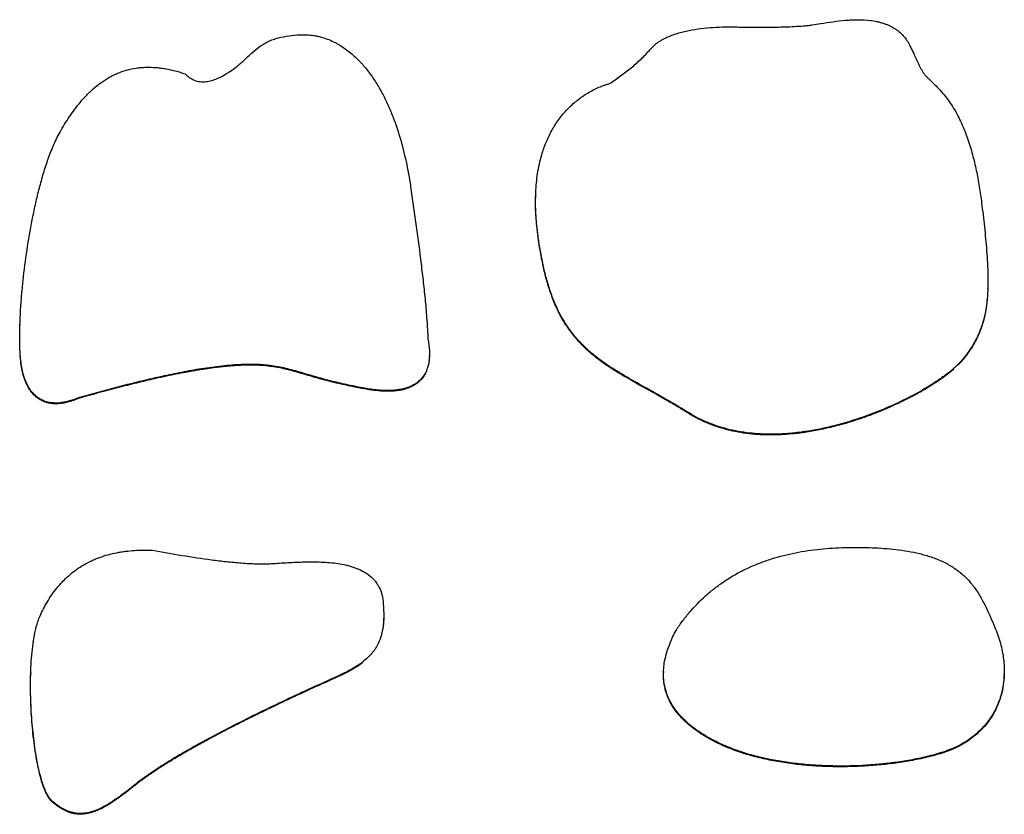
# Model space of a CAD drawing. Header units: millimetres. Extents: x 447 to 1072, y -1319 to -444.
# Tile 2 of 2: x 447 to 1063, y -941 to -444. Entities that reach past the tile are written whole.
import ezdxf

# ---------------------------------------------------------------- set-up
doc = ezdxf.new("R2010")
doc.units = ezdxf.units.MM

msp = doc.modelspace()

# ---------------------------------------------------------------- linework, layer by layer
at = {"color": 7, "linetype": 'Continuous', "lineweight": 25}
for p, q in [((769.78, -553.6), (769.76, -554.05)), ((770.86, -576.46), (770.87, -576.01)), ((1052.6, -612.56), (1052.61, -611.98)), ((1052.18, -619.36), (1052.19, -618.91)), ((447.17, -634.66), (447.15, -635.23)), ((793.74, -642.04), (793.75, -641.6)), ((703.28, -654.91), (703.3, -654.34)), ((1036.94, -657.03), (1036.95, -656.58)), ((448.9, -665.04), (448.92, -664.6)), ((582.98, -660.5), (583, -660.05)), ((662.61, -675.13), (662.63, -674.69)), ((839.44, -675.38), (839.46, -674.93)), ((483.67, -681.14), (483.68, -680.69)), ((991.8, -686.37), (991.82, -685.93)), ((865.72, -690.64), (865.73, -690.2)), ((919.27, -703.92), (919.28, -703.47)), ((674.69, -819.28), (674.7, -818.7)), ((453.92, -852.8), (453.9, -853.37)), ((643.68, -856.41), (643.7, -855.96)), ((849.74, -852.07), (849.72, -852.63)), ((849.77, -854.05), (849.75, -852.57)), ((1062.84, -854.13), (1062.86, -853.56)), ((872.46, -890.51), (872.48, -890.07)), ((1035.4, -898.33), (1035.42, -897.88)), ((518.75, -923.58), (518.76, -923.14)), ((467.53, -933.73), (467.54, -933.29))]:
    msp.add_line(p, q, dxfattribs=at)
for points, knots in [([(841.33, -462.69), (842.88, -460.86), (844.69, -459.3), (847.19, -457.61), (847.71, -457.28), (848.76, -456.65), (849.3, -456.35), (850.94, -455.48), (852.05, -454.95), (855.46, -453.5), (857.81, -452.71), (861.42, -451.71), (862.64, -451.41), (865.09, -450.86), (866.33, -450.61), (870.04, -449.95), (872.54, -449.6), (877.56, -449.06), (880.08, -448.87), (885.14, -448.6), (887.66, -448.53), (891.46, -448.51), (892.72, -448.52), (894.62, -448.55), (895.26, -448.57), (896.52, -448.61), (897.15, -448.63), (897.79, -448.67)], [0, 0, 0, 0, 0.125, 0.125, 0.15625, 0.15625, 0.1875, 0.1875, 0.25, 0.25, 0.375, 0.375, 0.4375, 0.4375, 0.5, 0.5, 0.625, 0.625, 0.75, 0.75, 0.875, 0.875, 0.9375, 0.9375, 0.96875, 0.96875, 1, 1, 1, 1]), ([(897.79, -448.67), (899.66, -448.7), (901.54, -448.73), (905.29, -448.76), (907.17, -448.77), (912.79, -448.76), (916.55, -448.73), (924.05, -448.58), (927.8, -448.46), (933.41, -448.16), (935.28, -448.04), (938.07, -447.82), (939.01, -447.73), (940.87, -447.54), (941.8, -447.43), (942.73, -447.29)], [0, 0, 0, 0, 0.125, 0.125, 0.25, 0.25, 0.5, 0.5, 0.75, 0.75, 0.875, 0.875, 0.9375, 0.9375, 1, 1, 1, 1]), ([(948.09, -446.46), (950.66, -446.04), (953.24, -445.63), (958.41, -444.91), (961, -444.6), (964.92, -444.26), (966.22, -444.17), (968.83, -444.05), (970.13, -444.02), (974.02, -444.02), (976.61, -444.15), (980.46, -444.64), (981.75, -444.85), (983.67, -445.26), (984.3, -445.41), (985.58, -445.74), (986.21, -445.92), (989.33, -446.9), (991.7, -447.93), (994.46, -449.6), (995, -449.95), (996.03, -450.69), (996.54, -451.07), (997.99, -452.26), (998.89, -453.12), (1000.55, -454.96), (1001.32, -455.94), (1002.68, -457.99), (1003.28, -459.05), (1003.8, -460.14)], [0, 0, 0, 0, 0.125, 0.125, 0.25, 0.25, 0.3125, 0.3125, 0.375, 0.375, 0.5, 0.5, 0.5625, 0.5625, 0.59375, 0.59375, 0.625, 0.625, 0.75, 0.75, 0.78125, 0.78125, 0.8125, 0.8125, 0.875, 0.875, 0.9375, 0.9375, 1, 1, 1, 1]), ([(576.89, -477.48), (578.75, -476.31), (580.53, -475.06), (583.09, -473.08), (583.93, -472.39), (585.56, -471), (586.37, -470.29), (588.74, -468.12), (590.28, -466.62), (593.42, -463.71), (595.04, -462.3), (597.65, -460.4), (598.55, -459.8), (600.44, -458.68), (601.42, -458.16), (602.94, -457.45), (603.46, -457.23), (604.51, -456.8), (605.04, -456.6), (606.62, -456.04), (607.7, -455.72), (610.95, -454.86), (613.17, -454.44), (617.66, -453.81), (619.94, -453.61), (622.23, -453.47)], [0, 0, 0, 0, 0.125, 0.125, 0.1875, 0.1875, 0.25, 0.25, 0.375, 0.375, 0.5, 0.5, 0.5625, 0.5625, 0.625, 0.625, 0.65625, 0.65625, 0.6875, 0.6875, 0.75, 0.75, 0.875, 0.875, 1, 1, 1, 1]), ([(622.23, -453.47), (625.17, -453.3), (628.07, -453.44), (631.65, -454.01), (632.37, -454.14), (633.79, -454.44), (634.5, -454.61), (636.62, -455.18), (638, -455.62), (640.69, -456.63), (642, -457.2), (643.93, -458.14), (644.57, -458.46), (645.82, -459.14), (646.44, -459.5), (649.5, -461.33), (651.78, -462.96), (656.05, -466.49), (658.05, -468.38), (660.42, -470.89), (660.88, -471.4), (661.8, -472.42), (662.24, -472.94), (663.57, -474.51), (664.41, -475.57), (666.87, -478.79), (668.39, -481), (671.24, -485.52), (672.57, -487.82), (675.07, -492.51), (676.24, -494.9), (678.43, -499.75), (679.45, -502.19), (682.3, -509.55), (683.94, -514.52), (686.79, -524.54), (688.02, -529.59), (690.13, -539.77), (691.02, -544.9), (691.77, -550.05)], [0, 0, 0, 0, 0.0625, 0.0625, 0.078125, 0.078125, 0.09375, 0.09375, 0.125, 0.125, 0.15625, 0.15625, 0.171875, 0.171875, 0.1875, 0.1875, 0.25, 0.25, 0.3125, 0.3125, 0.328125, 0.328125, 0.34375, 0.34375, 0.375, 0.375, 0.4375, 0.4375, 0.5, 0.5, 0.5625, 0.5625, 0.625, 0.625, 0.75, 0.75, 0.875, 0.875, 1, 1, 1, 1]), ([(1003.8, -460.14), (1004.21, -460.99), (1004.62, -461.84), (1005.02, -462.69), (1005.42, -463.54), (1005.83, -464.39), (1006.23, -465.24), (1006.75, -466.36), (1007.27, -467.47), (1007.8, -468.59)], [0, 0, 0, 0, 0.00308514, 0.00308514, 0.00308514, 0.00617027, 0.00617027, 0.00617027, 0.01021133, 0.01021133, 0.01021133, 0.01021133]), ([(815.93, -484.03), (817.11, -483.27), (818.28, -482.49), (820.59, -480.9), (821.74, -480.09), (825.13, -477.61), (827.33, -475.91), (831.62, -472.37), (833.7, -470.55), (837.67, -466.74), (839.57, -464.77), (841.33, -462.69)], [0, 0, 0, 0, 0.125, 0.125, 0.25, 0.25, 0.5, 0.5, 0.75, 0.75, 1, 1, 1, 1]), ([(472.25, -514.36), (474.12, -511.07), (476.09, -507.84), (480.33, -501.55), (482.59, -498.49), (486.28, -494.08), (487.56, -492.64), (489.59, -490.54), (490.28, -489.85), (491.69, -488.49), (492.41, -487.83), (494.61, -485.88), (496.14, -484.65), (499.33, -482.33), (500.99, -481.24), (503.61, -479.75), (504.51, -479.27), (506.32, -478.37), (507.24, -477.95), (510.02, -476.78), (511.93, -476.12), (515.84, -475.03), (517.84, -474.61), (520.41, -474.24), (520.92, -474.17), (521.96, -474.05), (522.47, -474), (524.02, -473.87), (525.06, -473.82), (528.15, -473.74), (530.22, -473.81), (533.31, -474.07), (534.34, -474.18), (536.4, -474.46), (537.43, -474.62), (540.49, -475.16), (542.51, -475.61), (545.5, -476.4), (546.49, -476.68), (547.97, -477.12), (548.46, -477.27), (549.44, -477.58), (549.93, -477.74), (550.42, -477.9)], [0, 0, 0, 0, 0.125, 0.125, 0.25, 0.25, 0.3125, 0.3125, 0.34375, 0.34375, 0.375, 0.375, 0.4375, 0.4375, 0.5, 0.5, 0.53125, 0.53125, 0.5625, 0.5625, 0.625, 0.625, 0.6875, 0.6875, 0.703125, 0.703125, 0.71875, 0.71875, 0.75, 0.75, 0.8125, 0.8125, 0.84375, 0.84375, 0.875, 0.875, 0.9375, 0.9375, 0.96875, 0.96875, 0.984375, 0.984375, 1, 1, 1, 1]), ([(1007.8, -468.59), (1008.35, -469.78), (1008.91, -470.97), (1009.76, -472.76), (1010.05, -473.35), (1010.64, -474.53), (1010.94, -475.12), (1011.59, -476.27), (1011.93, -476.83), (1012.7, -477.92), (1013.12, -478.43), (1014.02, -479.44), (1014.5, -479.93), (1015.46, -480.9), (1015.95, -481.38), (1016.44, -481.86)], [0, 0, 0, 0, 0.25, 0.25, 0.375, 0.375, 0.5, 0.5, 0.625, 0.625, 0.75, 0.75, 0.875, 0.875, 1, 1, 1, 1]), ([(550.42, -477.9), (550.63, -478.11), (550.84, -478.31), (551.27, -478.71), (551.49, -478.9), (552.16, -479.47), (552.62, -479.83), (554.05, -480.85), (555.09, -481.43), (557.38, -482.35), (558.56, -482.66), (560.4, -482.88), (561.03, -482.92), (562.27, -482.92), (562.89, -482.88), (564.12, -482.75), (564.73, -482.65), (565.94, -482.41), (566.54, -482.26), (568.29, -481.76), (569.43, -481.34), (571.65, -480.4), (572.73, -479.87), (574.85, -478.73), (575.88, -478.12), (576.89, -477.48)], [0, 0, 0, 0, 0.03125, 0.03125, 0.0625, 0.0625, 0.125, 0.125, 0.25, 0.25, 0.375, 0.375, 0.4375, 0.4375, 0.5, 0.5, 0.5625, 0.5625, 0.625, 0.625, 0.75, 0.75, 0.875, 0.875, 1, 1, 1, 1]), ([(789.61, -500.11), (791.37, -498.27), (793.24, -496.54), (796.24, -494.11), (797.26, -493.33), (799.37, -491.83), (800.45, -491.11), (802.67, -489.74), (803.8, -489.09), (806.11, -487.86), (807.28, -487.28), (809.67, -486.21), (810.89, -485.71), (812.75, -485.02), (813.38, -484.81), (814.64, -484.4), (815.28, -484.21), (815.93, -484.03)], [0, 0, 0, 0, 0.25, 0.25, 0.375, 0.375, 0.5, 0.5, 0.625, 0.625, 0.75, 0.75, 0.875, 0.875, 0.9375, 0.9375, 1, 1, 1, 1]), ([(1016.44, -481.86), (1016.6, -482.02), (1016.77, -482.18), (1016.94, -482.34), (1017.08, -482.48), (1017.22, -482.61), (1017.35, -482.74), (1017.49, -482.87), (1017.63, -483.01), (1017.77, -483.14)], [0, 0, 0, 0, 0.000736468, 0.000736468, 0.000736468, 0.001341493, 0.001341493, 0.001341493, 0.001946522, 0.001946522, 0.001946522, 0.001946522]), ([(1017.77, -483.14), (1018.43, -483.76), (1019.09, -484.39), (1020.38, -485.66), (1021.02, -486.3), (1022.88, -488.24), (1024.06, -489.57), (1027.43, -493.67), (1029.43, -496.54), (1032.13, -501.03), (1032.99, -502.55), (1034.6, -505.65), (1035.37, -507.23), (1037.53, -511.99), (1038.8, -515.22), (1041.08, -521.74), (1042.09, -525.04), (1043.44, -530.03), (1043.86, -531.7), (1044.66, -535.05), (1045.04, -536.73), (1046.1, -541.77), (1046.72, -545.15), (1047.81, -551.92), (1048.29, -555.31), (1048.7, -558.72)], [0, 0, 0, 0, 0.03125, 0.03125, 0.0625, 0.0625, 0.125, 0.125, 0.25, 0.25, 0.3125, 0.3125, 0.375, 0.375, 0.5, 0.5, 0.625, 0.625, 0.6875, 0.6875, 0.75, 0.75, 0.875, 0.875, 1, 1, 1, 1]), ([(773.57, -528.55), (774.33, -525.95), (775.22, -523.39), (777.3, -518.35), (778.47, -515.88), (780.47, -512.28), (781.17, -511.09), (782.65, -508.77), (783.43, -507.63), (785.87, -504.28), (787.66, -502.14), (789.61, -500.11)], [0, 0, 0, 0, 0.25, 0.25, 0.5, 0.5, 0.625, 0.625, 0.75, 0.75, 1, 1, 1, 1]), ([(448.92, -664.6), (448.72, -663.8), (448.55, -663.01), (448.25, -661.42), (448.12, -660.62), (447.78, -658.24), (447.61, -656.65), (447.35, -653.46), (447.26, -651.87), (447.12, -648.69), (447.08, -647.1), (447.01, -642.32), (447.04, -639.13), (447.22, -632.76), (447.36, -629.57), (447.73, -623.19), (447.96, -620), (448.5, -613.63), (448.81, -610.45), (449.82, -600.92), (450.64, -594.58), (452.53, -581.94), (453.61, -575.63), (455.45, -566.19), (456.1, -563.06), (457.49, -556.8), (458.23, -553.69), (459.81, -547.49), (460.65, -544.4), (462.46, -538.26), (463.43, -535.2), (465.54, -529.14), (466.67, -526.13), (468.58, -521.67), (469.25, -520.19), (470.68, -517.25), (471.43, -515.8), (472.25, -514.36)], [0, 0, 0, 0, 0.015625, 0.015625, 0.03125, 0.03125, 0.0625, 0.0625, 0.09375, 0.09375, 0.125, 0.125, 0.1875, 0.1875, 0.25, 0.25, 0.3125, 0.3125, 0.375, 0.375, 0.5, 0.5, 0.625, 0.625, 0.6875, 0.6875, 0.75, 0.75, 0.8125, 0.8125, 0.875, 0.875, 0.9375, 0.9375, 0.96875, 0.96875, 1, 1, 1, 1]), ([(770.87, -576.01), (770.39, -572.04), (770.04, -568.06), (769.68, -560.09), (769.66, -556.1), (769.92, -550.13), (770.06, -548.14), (770.44, -544.17), (770.68, -542.2), (771.59, -536.3), (772.43, -532.4), (773.57, -528.55)], [0, 0, 0, 0, 0.25, 0.25, 0.5, 0.5, 0.625, 0.625, 0.75, 0.75, 1, 1, 1, 1]), ([(691.77, -550.05), (692.9, -557.84), (694, -565.64), (696.12, -581.23), (697.14, -589.04), (698.57, -600.75), (699.02, -604.66), (699.89, -612.47), (700.31, -616.38), (701.06, -624.21), (701.4, -628.12), (701.83, -633.99), (702.09, -637.91), (702.27, -641.84), (702.32, -643.8)], [0, 0, 0, 0, 0.25, 0.25, 0.5, 0.5, 0.625, 0.625, 0.75, 0.75, 0.875, 0.875, 0.9375, 1, 1, 1, 1]), ([(770.86, -576.46), (770.52, -573.16), (769.87, -566.73), (769.56, -559.24), (769.79, -555.07), (769.84, -554.05)], [0, 0, 0, 0, 0.4419301, 0.8630026, 1, 1, 1, 1]), ([(1048.7, -558.72), (1049.31, -563.72), (1049.9, -568.73), (1050.98, -578.75), (1051.47, -583.76), (1052.06, -591.29), (1052.23, -593.8), (1052.5, -598.83), (1052.6, -601.34), (1052.7, -606.36), (1052.7, -608.87), (1052.56, -613.89), (1052.43, -616.4), (1052.19, -618.91)], [0, 0, 0, 0, 0.25, 0.25, 0.5, 0.5, 0.625, 0.625, 0.75, 0.75, 0.875, 0.875, 1, 1, 1, 1]), ([(793.74, -642.04), (793.57, -641.83), (793.23, -641.41), (792.72, -640.77), (792.23, -640.12), (791.74, -639.47), (791.26, -638.82), (790.78, -638.15), (790.31, -637.48), (789.84, -636.8), (789.38, -636.12), (788.93, -635.43), (787.83, -633.73), (786.17, -630.94), (784.1, -627.04), (782.22, -623.01), (780.54, -618.95), (779.02, -614.8), (777.24, -609.35), (775.31, -602.29), (773.78, -595.2), (772.72, -589.39), (772.11, -585.6), (771.61, -582.25), (771.22, -579.38), (770.98, -577.44), (770.86, -576.46)], [0, 0, 0, 0, 0.011202, 0.022432, 0.033692, 0.044982, 0.056304, 0.067658, 0.079047, 0.090471, 0.101931, 0.113428, 0.124965, 0.186596, 0.24976, 0.311325, 0.374924, 0.436294, 0.499916, 0.620317, 0.750021, 0.811477, 0.874952, 0.915518, 0.957199, 1, 1, 1, 1]), ([(793.75, -641.6), (789.93, -636.89), (786.77, -631.84), (783.48, -625.22), (782.85, -623.88), (781.66, -621.18), (781.1, -619.82), (779.5, -615.72), (778.55, -612.95), (776.83, -607.37), (776.07, -604.54), (774.69, -598.89), (774.08, -596.05), (772.43, -587.5), (771.57, -581.77), (770.87, -576.01)], [0, 0, 0, 0, 0.25, 0.25, 0.3125, 0.3125, 0.375, 0.375, 0.5, 0.5, 0.625, 0.625, 0.75, 0.75, 1, 1, 1, 1]), ([(1052.18, -619.36), (1052.15, -619.68), (1052.08, -620.33), (1051.98, -621.29), (1051.87, -622.24), (1051.74, -623.18), (1051.61, -624.1), (1051.47, -625.02), (1051.32, -625.93), (1051.16, -626.83), (1051, -627.71), (1050.82, -628.59), (1050.33, -630.86), (1049.4, -634.45), (1047.71, -639.3), (1045.61, -643.99), (1043.66, -647.51), (1042.14, -649.94), (1041.2, -651.37), (1040.21, -652.79), (1039.17, -654.21), (1038.08, -655.62), (1037.32, -656.56), (1036.94, -657.03)], [0, 0, 0, 0, 0.023965, 0.047687, 0.071168, 0.094409, 0.117414, 0.140184, 0.162722, 0.185031, 0.207112, 0.228968, 0.250602, 0.377714, 0.501028, 0.625451, 0.750686, 0.79085, 0.831541, 0.87278, 0.91459, 0.95699, 1, 1, 1, 1]), ([(1052.19, -618.91), (1051.88, -622.3), (1051.38, -625.67), (1050.28, -630.67), (1049.85, -632.33), (1048.85, -635.6), (1048.29, -637.22), (1047.34, -639.62), (1047, -640.42), (1046.3, -641.99), (1045.93, -642.77), (1044.77, -645.08), (1043.94, -646.59), (1041.24, -651.02), (1039.2, -653.85), (1036.95, -656.58)], [0, 0, 0, 0, 0.25, 0.25, 0.375, 0.375, 0.5, 0.5, 0.5625, 0.5625, 0.625, 0.625, 0.75, 0.75, 1, 1, 1, 1]), ([(448.9, -665.04), (448.57, -663.42), (447.84, -659.92), (447.37, -654.62), (447.08, -649.15), (447, -643.79), (447.03, -639.11), (447.13, -636.24), (447.16, -635.16)], [0, 0, 0, 0, 0.164464, 0.355967, 0.530935, 0.712967, 0.892071, 1, 1, 1, 1]), ([(702.32, -643.8), (702.8, -646.28), (703.14, -648.76), (703.33, -652.5), (703.34, -653.75), (703.24, -655.63), (703.19, -656.25), (703.06, -657.51), (702.97, -658.13), (702.64, -659.99), (702.33, -661.21), (701.7, -663), (701.46, -663.59), (700.92, -664.76), (700.63, -665.33), (699.65, -666.98), (698.89, -668.03), (697.77, -669.23), (697.53, -669.47), (697.05, -669.94), (696.81, -670.16), (696.06, -670.81), (695.53, -671.22), (694.43, -671.98), (693.86, -672.34), (692.68, -673), (692.06, -673.31), (690.17, -674.15), (688.87, -674.59), (686.87, -675.13), (686.19, -675.28), (684.83, -675.55), (684.13, -675.66), (682.05, -675.95), (680.66, -676.06), (677.89, -676.18), (676.5, -676.18), (673.71, -676.08), (672.32, -675.99), (669.54, -675.73), (668.15, -675.56), (665.38, -675.17), (664, -674.94), (662.63, -674.69)], [0, 0, 0, 0, 0.125, 0.125, 0.1875, 0.1875, 0.21875, 0.21875, 0.25, 0.25, 0.3125, 0.3125, 0.34375, 0.34375, 0.375, 0.375, 0.4375, 0.4375, 0.453125, 0.453125, 0.46875, 0.46875, 0.5, 0.5, 0.53125, 0.53125, 0.5625, 0.5625, 0.625, 0.625, 0.65625, 0.65625, 0.6875, 0.6875, 0.75, 0.75, 0.8125, 0.8125, 0.875, 0.875, 0.9375, 0.9375, 1, 1, 1, 1]), ([(839.44, -675.38), (838.18, -674.67), (836.08, -673.5), (832.87, -671.7), (829.95, -670.04), (825.79, -667.64), (821.7, -665.2), (817.65, -662.65), (814.64, -660.67), (811.74, -658.65), (808.86, -656.53), (806.09, -654.35), (803.84, -652.44), (802.09, -650.88), (800.79, -649.67), (799.53, -648.44), (798.3, -647.2), (797.11, -645.94), (795.95, -644.66), (794.82, -643.36), (794.1, -642.48), (793.74, -642.04)], [0, 0, 0, 0, 0.075341, 0.1251004, 0.1913451, 0.250192, 0.3753024, 0.4396157, 0.500327, 0.5641371, 0.6252904, 0.6887275, 0.7503811, 0.7820908, 0.8136286, 0.8450077, 0.8762415, 0.9073438, 0.9383282, 0.969209, 1, 1, 1, 1]), ([(839.46, -674.93), (835.26, -672.59), (831.05, -670.24), (822.76, -665.41), (818.66, -662.91), (812.74, -658.91), (810.81, -657.53), (807.04, -654.66), (805.2, -653.17), (801.67, -650.07), (799.98, -648.46), (796.75, -645.13), (795.21, -643.39), (793.75, -641.6)], [0, 0, 0, 0, 0.25, 0.25, 0.5, 0.5, 0.625, 0.625, 0.75, 0.75, 0.875, 0.875, 1, 1, 1, 1]), ([(703.25, -654.85), (703.25, -655.1), (703.26, -656.56), (702.97, -658.89), (702.46, -660.91), (702.24, -661.77)], [0, 0, 0, 0, 0.109265, 0.624086, 1, 1, 1, 1]), ([(1036.95, -656.58), (1036.25, -657.44), (1035.51, -658.26), (1033.96, -659.84), (1033.17, -660.6), (1030.71, -662.83), (1029, -664.24), (1025.46, -666.96), (1023.64, -668.26), (1019.91, -670.8), (1018.01, -672.03), (1012.22, -675.6), (1008.25, -677.84), (1000.15, -682.07), (996.02, -684.06), (991.82, -685.93)], [0, 0, 0, 0, 0.0625, 0.0625, 0.125, 0.125, 0.25, 0.25, 0.375, 0.375, 0.5, 0.5, 0.75, 0.75, 1, 1, 1, 1]), ([(1036.94, -657.03), (1036.83, -657.16), (1036.6, -657.43), (1036.26, -657.84), (1035.9, -658.24), (1035.52, -658.65), (1035.14, -659.06), (1034.74, -659.48), (1034.47, -659.75), (1034.33, -659.89)], [0, 0, 0, 0, 0.13517, 0.272857, 0.41309, 0.555896, 0.7013, 0.849327, 1, 1, 1, 1]), ([(483.67, -681.14), (483.43, -681.23), (482.96, -681.43), (482.27, -681.71), (481.57, -681.98), (480.89, -682.23), (480.21, -682.47), (479.54, -682.69), (478.88, -682.91), (477.48, -683.33), (475.36, -683.86), (472.43, -684.34), (469.51, -684.51), (466.55, -684.31), (463.68, -683.7), (460.97, -682.65), (458.48, -681.19), (456.31, -679.4), (454.44, -677.32), (453.18, -675.51), (452.34, -674.07), (451.82, -673.1), (451.33, -672.08), (450.86, -671.01), (450.41, -669.91), (450, -668.75), (449.6, -667.56), (449.23, -666.32), (449.01, -665.47), (448.9, -665.04)], [0, 0, 0, 0, 0.016512, 0.032749, 0.048716, 0.064416, 0.079853, 0.09503, 0.109953, 0.124625, 0.18911, 0.249372, 0.313623, 0.37449, 0.437375, 0.499213, 0.560884, 0.624494, 0.685101, 0.7495, 0.774263, 0.799723, 0.825913, 0.852865, 0.880608, 0.90917, 0.938575, 0.968844, 1, 1, 1, 1]), ([(483.68, -680.69), (481.9, -681.45), (480.09, -682.12), (477.31, -682.93), (476.37, -683.17), (474.93, -683.47), (474.45, -683.56), (473.48, -683.71), (473, -683.78), (470.54, -684.05), (468.57, -684.07), (466.11, -683.73), (465.62, -683.65), (464.66, -683.44), (464.19, -683.32), (462.79, -682.91), (461.89, -682.56), (460.58, -681.93), (460.15, -681.7), (459.32, -681.21), (458.92, -680.95), (457.75, -680.13), (457.03, -679.53), (456.01, -678.55), (455.68, -678.21), (455.06, -677.52), (454.76, -677.17), (453.91, -676.09), (453.39, -675.34), (452.44, -673.79), (452.01, -673), (451.22, -671.37), (450.86, -670.54), (449.88, -668.03), (449.35, -666.33), (448.92, -664.6)], [0, 0, 0, 0, 0.125, 0.125, 0.1875, 0.1875, 0.21875, 0.21875, 0.25, 0.25, 0.375, 0.375, 0.40625, 0.40625, 0.4375, 0.4375, 0.5, 0.5, 0.53125, 0.53125, 0.5625, 0.5625, 0.625, 0.625, 0.65625, 0.65625, 0.6875, 0.6875, 0.75, 0.75, 0.8125, 0.8125, 0.875, 0.875, 1, 1, 1, 1]), ([(582.98, -660.5), (582.61, -660.52), (581.86, -660.56), (580.72, -660.63), (579.56, -660.72), (578.39, -660.81), (577.2, -660.92), (575.99, -661.03), (574.76, -661.15), (573.51, -661.28), (572.24, -661.43), (570.95, -661.58), (569.65, -661.74), (568.32, -661.91), (566.98, -662.09), (565.62, -662.28), (564.24, -662.48), (562.84, -662.69), (561.43, -662.9), (559.99, -663.13), (558.54, -663.37), (557.06, -663.62), (555.57, -663.87), (554.06, -664.14), (552.53, -664.42), (550.98, -664.7), (549.42, -665), (547.83, -665.3), (546.23, -665.62), (544.61, -665.94), (542.97, -666.27), (541.31, -666.62), (539.63, -666.97), (537.93, -667.33), (536.22, -667.7), (534.48, -668.08), (531.48, -668.75), (527.15, -669.75), (521.46, -671.1), (515.59, -672.55), (509.54, -674.09), (503.32, -675.72), (496.92, -677.44), (490.35, -679.25), (485.91, -680.5), (483.67, -681.14)], [0, 0, 0, 0, 0.010957, 0.022103, 0.033441, 0.044969, 0.05669, 0.068603, 0.080709, 0.09301, 0.105504, 0.118194, 0.131079, 0.144159, 0.157437, 0.170911, 0.184582, 0.198451, 0.212517, 0.226783, 0.241247, 0.25591, 0.270772, 0.285834, 0.301096, 0.316558, 0.332221, 0.348085, 0.36415, 0.380416, 0.396884, 0.413553, 0.430425, 0.447499, 0.464775, 0.482254, 0.499936, 0.555695, 0.613374, 0.672978, 0.73451, 0.797975, 0.863377, 0.930717, 1, 1, 1, 1]), ([(583, -660.05), (580.87, -660.17), (578.74, -660.33), (574.51, -660.72), (572.39, -660.96), (566.07, -661.74), (561.87, -662.37), (553.5, -663.77), (549.33, -664.55), (541.02, -666.22), (536.88, -667.1), (528.62, -668.96), (524.5, -669.93), (516.29, -671.93), (512.19, -672.97), (499.93, -676.15), (491.79, -678.38), (483.68, -680.69)], [0, 0, 0, 0, 0.0625, 0.0625, 0.125, 0.125, 0.25, 0.25, 0.375, 0.375, 0.5, 0.5, 0.625, 0.625, 0.75, 0.75, 1, 1, 1, 1]), ([(662.61, -675.13), (662.04, -675.03), (660.91, -674.82), (659.22, -674.49), (657.55, -674.17), (655.89, -673.83), (654.25, -673.5), (651.49, -672.91), (647.64, -672.05), (642.74, -670.88), (637.84, -669.61), (632.95, -668.26), (628.85, -667.07), (625.61, -666.12), (623.1, -665.38), (620.66, -664.67), (618.18, -663.98), (615.81, -663.34), (612.53, -662.53), (609.25, -661.83), (605.89, -661.27), (602.57, -660.82), (598.33, -660.43), (594.29, -660.27), (591.25, -660.25), (589.27, -660.27), (587.23, -660.31), (585.13, -660.39), (583.7, -660.46), (582.98, -660.5)], [0, 0, 0, 0, 0.021292, 0.042408, 0.063347, 0.084111, 0.1047, 0.125115, 0.187926, 0.250083, 0.311075, 0.375063, 0.437596, 0.468869, 0.500143, 0.534434, 0.562657, 0.59528, 0.625095, 0.687513, 0.71894, 0.750136, 0.810978, 0.875063, 0.898476, 0.92267, 0.947651, 0.973426, 1, 1, 1, 1]), ([(662.63, -674.69), (659.28, -674.07), (655.95, -673.41), (649.31, -671.99), (646.01, -671.23), (639.45, -669.59), (636.18, -668.71), (631.3, -667.33), (629.68, -666.86), (626.43, -665.91), (624.81, -665.43), (619.94, -664.01), (616.69, -663.08), (611.75, -661.92), (610.1, -661.56), (606.76, -660.95), (605.07, -660.7), (599.99, -660.08), (596.59, -659.88), (589.8, -659.77), (586.4, -659.87), (583, -660.05)], [0, 0, 0, 0, 0.125, 0.125, 0.25, 0.25, 0.375, 0.375, 0.4375, 0.4375, 0.5, 0.5, 0.625, 0.625, 0.6875, 0.6875, 0.75, 0.75, 0.875, 0.875, 1, 1, 1, 1]), ([(701.42, -664.05), (701.41, -664.08), (701.13, -664.87), (700.09, -666.76), (698.47, -669.02), (696.56, -670.85), (694.56, -672.41), (691.77, -673.99), (688.7, -675.11), (686.04, -675.77), (683.89, -676.16), (681.62, -676.43), (678.38, -676.64), (674.03, -676.6), (668.46, -676.11), (664.62, -675.47), (662.61, -675.13)], [0, 0, 0, 0, 0.002499, 0.062378, 0.156837, 0.203381, 0.250134, 0.335222, 0.424555, 0.471633, 0.520653, 0.57185, 0.625427, 0.738533, 0.863114, 1, 1, 1, 1]), ([(1031.21, -662.79), (1031.17, -662.82), (1029.92, -663.99), (1027.43, -665.9), (1023.75, -668.63), (1020.03, -671.17), (1014.9, -674.43), (1008.28, -678.27), (1000.19, -682.52), (994.59, -685.09), (991.8, -686.37)], [0, 0, 0, 0, 0.003631, 0.113643, 0.20666, 0.30495, 0.408632, 0.603419, 0.802405, 1, 1, 1, 1]), ([(865.72, -690.64), (865.21, -690.33), (864.19, -689.7), (862.65, -688.75), (861.06, -687.8), (859.45, -686.83), (857.81, -685.85), (856.13, -684.86), (854.42, -683.86), (852.23, -682.59), (849.45, -681), (846.27, -679.2), (842.9, -677.31), (840.68, -676.07), (839.44, -675.38)], [0, 0, 0, 0, 0.058793, 0.118642, 0.179549, 0.241516, 0.304543, 0.368632, 0.433783, 0.499997, 0.618828, 0.749995, 0.859931, 1, 1, 1, 1]), ([(865.73, -690.2), (861.44, -687.54), (857.09, -684.95), (848.31, -679.88), (843.89, -677.4), (839.46, -674.93)], [0, 0, 0, 0, 0.5, 0.5, 1, 1, 1, 1]), ([(991.8, -686.37), (991.36, -686.57), (990.48, -686.95), (989.16, -687.53), (987.84, -688.09), (986.51, -688.64), (985.19, -689.19), (983.86, -689.73), (982.52, -690.26), (981.19, -690.77), (979.85, -691.28), (978.52, -691.78), (977.18, -692.28), (975.83, -692.76), (971.97, -694.12), (965.58, -696.2), (958, -698.3), (951.89, -699.76), (947.25, -700.75), (942.66, -701.61), (938.89, -702.22), (935.93, -702.63), (933.79, -702.9), (931.66, -703.14), (929.55, -703.35), (927.46, -703.53), (925.38, -703.67), (923.33, -703.79), (921.29, -703.87), (919.94, -703.9), (919.27, -703.92)], [0, 0, 0, 0, 0.019436, 0.038839, 0.058211, 0.077552, 0.096863, 0.116145, 0.135398, 0.154625, 0.173825, 0.193, 0.212151, 0.231278, 0.250382, 0.376755, 0.500723, 0.564652, 0.62754, 0.689435, 0.750387, 0.779311, 0.807923, 0.836228, 0.864233, 0.891945, 0.91937, 0.946516, 0.97339, 1, 1, 1, 1]), ([(991.82, -685.93), (986.16, -688.44), (980.39, -690.73), (968.61, -694.84), (962.63, -696.65), (955.02, -698.57), (953.5, -698.94), (950.44, -699.63), (948.9, -699.96), (944.29, -700.89), (941.21, -701.43), (935, -702.33), (931.88, -702.7), (925.61, -703.24), (922.46, -703.42), (919.28, -703.47)], [0, 0, 0, 0, 0.25, 0.25, 0.5, 0.5, 0.5625, 0.5625, 0.625, 0.625, 0.75, 0.75, 0.875, 0.875, 1, 1, 1, 1]), ([(919.27, -703.92), (918.9, -703.92), (918.15, -703.93), (917.04, -703.94), (915.93, -703.94), (914.83, -703.92), (913.73, -703.9), (912.64, -703.87), (911.55, -703.83), (910.47, -703.78), (909.4, -703.72), (908.32, -703.65), (907.26, -703.57), (906.2, -703.48), (903.12, -703.2), (898.09, -702.55), (892.32, -701.4), (887.8, -700.24), (884.44, -699.24), (881.16, -698.12), (878.47, -697.09), (876.35, -696.2), (874.77, -695.5), (873.21, -694.76), (871.67, -694), (870.15, -693.21), (868.65, -692.39), (867.17, -691.53), (866.2, -690.94), (865.72, -690.64)], [0, 0, 0, 0, 0.019834, 0.039571, 0.059213, 0.078762, 0.098219, 0.117587, 0.136866, 0.15606, 0.17517, 0.194197, 0.213144, 0.232013, 0.250806, 0.377686, 0.501471, 0.564631, 0.62718, 0.689229, 0.750891, 0.782193, 0.813417, 0.844578, 0.875693, 0.906776, 0.937845, 0.968914, 1, 1, 1, 1]), ([(919.28, -703.47), (914.56, -703.56), (909.85, -703.39), (902.81, -702.71), (900.47, -702.41), (895.83, -701.65), (893.53, -701.19), (890.1, -700.38), (888.96, -700.09), (886.71, -699.46), (885.59, -699.13), (882.27, -698.08), (880.1, -697.29), (873.72, -694.69), (869.63, -692.62), (865.73, -690.2)], [0, 0, 0, 0, 0.25, 0.25, 0.375, 0.375, 0.5, 0.5, 0.5625, 0.5625, 0.625, 0.625, 0.75, 0.75, 1, 1, 1, 1]), ([(460.13, -816.26), (461.59, -813.17), (463.19, -810.17), (466.78, -804.38), (468.75, -801.58), (472.07, -797.6), (473.24, -796.3), (475.09, -794.42), (475.73, -793.8), (477.03, -792.58), (477.69, -791.99), (481.06, -789.1), (483.97, -787.03), (488.65, -784.32), (490.27, -783.47), (492.77, -782.31), (493.62, -781.94), (495.32, -781.24), (496.18, -780.91), (500.5, -779.34), (504.06, -778.37), (508.63, -777.47), (509.55, -777.31), (511.4, -777.01), (512.33, -776.88), (515.12, -776.52), (516.98, -776.34), (520.72, -776.09), (522.59, -776.02), (525.41, -775.98), (526.35, -775.98), (528.23, -775.99), (529.17, -776.02), (530.11, -776.05)], [0, 0, 0, 0, 0.125, 0.125, 0.25, 0.25, 0.3125, 0.3125, 0.34375, 0.34375, 0.375, 0.375, 0.5, 0.5, 0.5625, 0.5625, 0.59375, 0.59375, 0.625, 0.625, 0.75, 0.75, 0.78125, 0.78125, 0.8125, 0.8125, 0.875, 0.875, 0.9375, 0.9375, 0.96875, 0.96875, 1, 1, 1, 1]), ([(858.11, -825.39), (858.79, -824.38), (859.48, -823.37), (860.9, -821.4), (861.62, -820.42), (863.84, -817.53), (865.38, -815.64), (870.2, -810.14), (873.67, -806.67), (878.38, -802.61), (879.33, -801.81), (881.29, -800.24), (882.28, -799.46), (885.32, -797.2), (887.4, -795.76), (893.77, -791.68), (898.2, -789.26), (905.14, -786.05), (907.49, -785.05), (911.1, -783.66), (912.31, -783.22), (914.75, -782.36), (915.99, -781.94), (922.2, -779.97), (927.23, -778.7), (937.4, -776.67), (942.54, -775.92), (952.9, -774.85), (958.13, -774.54), (963.39, -774.42)], [0, 0, 0, 0, 0.03125, 0.03125, 0.0625, 0.0625, 0.125, 0.125, 0.25, 0.25, 0.28125, 0.28125, 0.3125, 0.3125, 0.375, 0.375, 0.5, 0.5, 0.5625, 0.5625, 0.59375, 0.59375, 0.625, 0.625, 0.75, 0.75, 0.875, 0.875, 1, 1, 1, 1]), ([(963.39, -774.42), (968.4, -774.31), (973.4, -774.3), (983.37, -774.6), (988.34, -774.9), (995.77, -775.68), (998.24, -776), (1003.17, -776.78), (1005.63, -777.24), (1009.3, -778.07), (1010.52, -778.37), (1012.94, -779.01), (1014.13, -779.35), (1017.69, -780.47), (1020.01, -781.31), (1023.41, -782.77), (1024.53, -783.29), (1026.74, -784.4), (1027.83, -784.99), (1031, -786.85), (1032.99, -788.21), (1036.73, -791.17), (1038.47, -792.77), (1040.9, -795.35), (1041.67, -796.24), (1043.18, -798.07), (1043.89, -799.01), (1045.94, -801.85), (1047.17, -803.81), (1049.44, -807.79), (1050.48, -809.82), (1052.46, -813.93), (1053.39, -816.01), (1055.21, -820.19), (1056.1, -822.28), (1056.99, -824.38)], [0, 0, 0, 0, 0.125, 0.125, 0.25, 0.25, 0.3125, 0.3125, 0.375, 0.375, 0.40625, 0.40625, 0.4375, 0.4375, 0.5, 0.5, 0.53125, 0.53125, 0.5625, 0.5625, 0.625, 0.625, 0.6875, 0.6875, 0.71875, 0.71875, 0.75, 0.75, 0.8125, 0.8125, 0.875, 0.875, 0.9375, 0.9375, 1, 1, 1, 1]), ([(530.11, -776.05), (536.23, -777.2), (542.37, -778.3), (554.67, -780.34), (560.84, -781.28), (570.12, -782.51), (573.22, -782.88), (579.43, -783.55), (582.53, -783.84), (588.75, -784.31), (591.86, -784.48), (596.54, -784.61), (598.1, -784.63), (601.22, -784.6), (602.79, -784.56), (604.35, -784.48)], [0, 0, 0, 0, 0.25, 0.25, 0.5, 0.5, 0.625, 0.625, 0.75, 0.75, 0.875, 0.875, 0.9375, 0.9375, 1, 1, 1, 1]), ([(604.35, -784.48), (606.09, -784.38), (607.83, -784.28), (611.3, -784.06), (613.04, -783.96), (618.25, -783.66), (621.73, -783.5), (626.95, -783.38), (628.69, -783.36), (632.18, -783.38), (633.93, -783.42), (637.4, -783.56), (639.14, -783.67), (642.59, -783.98), (644.31, -784.17), (647.74, -784.69), (649.45, -785), (651.99, -785.59), (652.84, -785.81), (654.51, -786.28), (655.34, -786.54), (657.78, -787.38), (659.37, -788.04), (661.66, -789.2), (662.42, -789.62), (663.86, -790.51), (664.55, -790.98), (666.55, -792.48), (667.77, -793.59), (669.12, -795.14), (669.39, -795.46), (669.89, -796.11), (670.13, -796.44), (670.83, -797.44), (671.25, -798.12), (672, -799.53), (672.34, -800.25), (672.78, -801.36), (672.92, -801.73), (673.18, -802.48), (673.3, -802.87), (673.85, -804.78), (674.13, -806.33), (674.28, -807.9)], [0, 0, 0, 0, 0.0625, 0.0625, 0.125, 0.125, 0.25, 0.25, 0.3125, 0.3125, 0.375, 0.375, 0.4375, 0.4375, 0.5, 0.5, 0.5625, 0.5625, 0.59375, 0.59375, 0.625, 0.625, 0.6875, 0.6875, 0.71875, 0.71875, 0.75, 0.75, 0.8125, 0.8125, 0.828125, 0.828125, 0.84375, 0.84375, 0.875, 0.875, 0.90625, 0.90625, 0.921875, 0.921875, 0.9375, 0.9375, 1, 1, 1, 1]), ([(674.28, -807.9), (674.52, -810.42), (674.68, -812.94), (674.77, -817.96), (674.69, -820.47), (674.27, -824.22), (674.09, -825.46), (673.71, -827.33), (673.57, -827.96), (673.25, -829.19), (673.08, -829.81), (672.12, -832.84), (671.07, -835.17), (669.33, -837.92), (668.96, -838.47), (668.18, -839.53), (667.78, -840.04), (666.51, -841.55), (665.6, -842.51), (663.67, -844.32), (662.65, -845.18), (661.04, -846.42), (660.49, -846.82), (659.38, -847.6), (658.81, -847.98), (655.97, -849.83), (653.59, -851.16), (648.71, -853.66), (646.22, -854.83), (643.7, -855.96)], [0, 0, 0, 0, 0.125, 0.125, 0.25, 0.25, 0.3125, 0.3125, 0.34375, 0.34375, 0.375, 0.375, 0.5, 0.5, 0.53125, 0.53125, 0.5625, 0.5625, 0.625, 0.625, 0.6875, 0.6875, 0.71875, 0.71875, 0.75, 0.75, 0.875, 0.875, 1, 1, 1, 1]), ([(467.54, -933.29), (467.03, -932.84), (466.58, -932.35), (465.75, -931.34), (465.38, -930.82), (464.69, -929.73), (464.37, -929.18), (463.77, -928.04), (463.49, -927.46), (462.7, -925.72), (462.24, -924.54), (461.39, -922.16), (461.01, -920.96), (459.94, -917.35), (459.33, -914.92), (458.26, -910.03), (457.78, -907.57), (456.94, -902.64), (456.56, -900.17), (455.9, -895.22), (455.6, -892.75), (454.82, -885.32), (454.44, -880.35), (454.06, -872.9), (453.96, -870.41), (453.83, -865.43), (453.8, -862.94), (453.8, -855.47), (453.95, -850.5), (454.45, -843.06), (454.66, -840.59), (455.21, -835.65), (455.55, -833.19), (456.4, -828.28), (456.92, -825.83), (457.91, -822.18), (458.28, -820.97), (459.11, -818.59), (459.58, -817.41), (460.13, -816.26)], [0, 0, 0, 0, 0.015625, 0.015625, 0.03125, 0.03125, 0.046875, 0.046875, 0.0625, 0.0625, 0.09375, 0.09375, 0.125, 0.125, 0.1875, 0.1875, 0.25, 0.25, 0.3125, 0.3125, 0.375, 0.375, 0.5, 0.5, 0.5625, 0.5625, 0.625, 0.625, 0.75, 0.75, 0.8125, 0.8125, 0.875, 0.875, 0.9375, 0.9375, 0.96875, 0.96875, 1, 1, 1, 1]), ([(674.68, -819.21), (674.68, -819.36), (674.67, -820.76), (674.48, -823.04), (674.16, -825.16), (674.03, -826.03)], [0, 0, 0, 0, 0.065112, 0.6143024, 1, 1, 1, 1]), ([(1056.99, -824.38), (1058.37, -827.64), (1059.53, -830.93), (1061.37, -837.62), (1062.04, -841), (1062.55, -845.3), (1062.64, -846.16), (1062.77, -847.89), (1062.82, -848.76), (1062.91, -851.37), (1062.9, -853.1), (1062.62, -858.27), (1062.14, -861.67), (1061.1, -865.89), (1060.87, -866.73), (1060.36, -868.41), (1060.09, -869.24), (1059.2, -871.72), (1058.53, -873.33), (1056.25, -878.05), (1054.4, -881.03), (1051.64, -884.56), (1051.07, -885.26), (1049.87, -886.62), (1049.25, -887.29), (1047.34, -889.25), (1046.01, -890.49), (1041.8, -893.99), (1038.73, -896.07), (1035.42, -897.88)], [0, 0, 0, 0, 0.125, 0.125, 0.25, 0.25, 0.28125, 0.28125, 0.3125, 0.3125, 0.375, 0.375, 0.5, 0.5, 0.53125, 0.53125, 0.5625, 0.5625, 0.625, 0.625, 0.75, 0.75, 0.78125, 0.78125, 0.8125, 0.8125, 0.875, 0.875, 1, 1, 1, 1]), ([(872.48, -890.07), (869.73, -888.24), (867.14, -886.29), (862.35, -882.04), (860.14, -879.76), (857.69, -876.64), (857.21, -876), (856.3, -874.7), (855.86, -874.04), (854.62, -872.04), (853.87, -870.67), (852.56, -867.88), (852, -866.44), (851.28, -864.25), (851.07, -863.5), (850.68, -862.01), (850.52, -861.26), (849.8, -857.5), (849.62, -854.47), (849.8, -850.67), (849.86, -849.9), (850.02, -848.38), (850.12, -847.62), (850.47, -845.37), (850.77, -843.88), (851.87, -839.46), (852.86, -836.58), (854.63, -832.32), (855.27, -830.91), (856.63, -828.12), (857.36, -826.75), (858.11, -825.39)], [0, 0, 0, 0, 0.125, 0.125, 0.25, 0.25, 0.28125, 0.28125, 0.3125, 0.3125, 0.375, 0.375, 0.4375, 0.4375, 0.46875, 0.46875, 0.5, 0.5, 0.625, 0.625, 0.65625, 0.65625, 0.6875, 0.6875, 0.75, 0.75, 0.875, 0.875, 0.9375, 0.9375, 1, 1, 1, 1]), ([(661.7, -846.34), (661.65, -846.37), (660.58, -847.28), (657.88, -849.05), (653.62, -851.61), (648.73, -854.1), (645.37, -855.64), (643.68, -856.41)], [0, 0, 0, 0, 0.0090218, 0.208006, 0.4692649, 0.7334819, 1, 1, 1, 1]), ([(467.53, -933.73), (467.23, -933.45), (466.61, -932.88), (465.79, -931.86), (464.28, -929.67), (462.55, -926.04), (460.84, -921.08), (459.45, -915.96), (458.3, -910.8), (457.2, -904.92), (456.19, -898.23), (455.3, -890.82), (454.62, -883.3), (454.19, -876.66), (453.94, -870.81), (453.81, -865.83), (453.77, -860.82), (453.8, -856.65), (453.89, -854.12), (453.92, -853.31)], [0, 0, 0, 0, 0.0138845, 0.0290425, 0.0456061, 0.1072981, 0.1717556, 0.2345501, 0.2988081, 0.3634753, 0.451448, 0.5449501, 0.6348261, 0.7262404, 0.7874697, 0.8479777, 0.9077796, 0.9703931, 1, 1, 1, 1]), ([(643.7, -855.96), (638.25, -858.4), (632.82, -860.86), (621.98, -865.83), (616.58, -868.35), (605.82, -873.45), (600.45, -876.03), (589.78, -881.28), (584.47, -883.95), (573.92, -889.38), (568.67, -892.14), (558.26, -897.8), (553.11, -900.69), (545.48, -905.16), (542.96, -906.68), (537.96, -909.76), (535.48, -911.33), (530.57, -914.54), (528.15, -916.18), (523.39, -919.57), (521.04, -921.32), (518.76, -923.14)], [0, 0, 0, 0, 0.125, 0.125, 0.25, 0.25, 0.375, 0.375, 0.5, 0.5, 0.625, 0.625, 0.75, 0.75, 0.8125, 0.8125, 0.875, 0.875, 0.9375, 0.9375, 1, 1, 1, 1]), ([(872.46, -890.51), (871.04, -889.53), (868.25, -887.6), (864.45, -884.44), (861.07, -881.18), (858.03, -877.65), (855.35, -873.86), (853.36, -870.19), (851.97, -866.88), (851.01, -863.95), (850.23, -860.53), (849.78, -857.55), (849.78, -855.58), (849.78, -855.07)], [0, 0, 0, 0, 0.113949, 0.222903, 0.327514, 0.428516, 0.537556, 0.644272, 0.716258, 0.788115, 0.860269, 0.963396, 1, 1, 1, 1]), ([(1062.75, -854.06), (1062.7, -855.63), (1062.58, -859.47), (1061.41, -865.56), (1059.32, -872.19), (1056.27, -878.52), (1052.64, -883.92), (1048.69, -888.44), (1044.67, -892.15), (1040.25, -895.5), (1037.03, -897.38), (1035.4, -898.33)], [0, 0, 0, 0, 0.088498, 0.217661, 0.348992, 0.478887, 0.608011, 0.706054, 0.80429, 0.901495, 1, 1, 1, 1]), ([(643.68, -856.41), (642.21, -857.07), (639.33, -858.36), (635.13, -860.26), (631.18, -862.05), (625.87, -864.48), (619.22, -867.55), (611, -871.42), (602.81, -875.34), (594.65, -879.31), (586.8, -883.22), (578.83, -887.27), (570.79, -891.46), (562.75, -895.77), (555.2, -899.96), (549.48, -903.25), (545.44, -905.63), (542.92, -907.14), (540.49, -908.63), (538.13, -910.1), (535.84, -911.54), (533.64, -912.96), (531.51, -914.37), (529.45, -915.75), (527.48, -917.1), (525.58, -918.44), (523.76, -919.75), (522.02, -921.05), (520.35, -922.31), (519.28, -923.17), (518.75, -923.58)], [0, 0, 0, 0, 0.033963, 0.066125, 0.096485, 0.125043, 0.188519, 0.250082, 0.315764, 0.379334, 0.440795, 0.500153, 0.567679, 0.63184, 0.692649, 0.75012, 0.771387, 0.792122, 0.812327, 0.832002, 0.851148, 0.869769, 0.887864, 0.905436, 0.922486, 0.939018, 0.955032, 0.970532, 0.98552, 1, 1, 1, 1]), ([(1035.4, -898.33), (1035.23, -898.42), (1034.87, -898.62), (1034.32, -898.9), (1033.76, -899.18), (1033.18, -899.47), (1032.58, -899.75), (1031.97, -900.02), (1031.35, -900.3), (1030.71, -900.57), (1030.06, -900.85), (1029.39, -901.12), (1028.71, -901.38), (1028.01, -901.65), (1027.29, -901.92), (1026.56, -902.18), (1025.27, -902.64), (1023.36, -903.27), (1020.87, -904.03), (1018.32, -904.74), (1014.96, -905.62), (1010.65, -906.62), (1003.75, -908.01), (995.04, -909.4), (984.57, -910.59), (974.06, -911.35), (963.53, -911.69), (952.91, -911.61), (942.33, -911.08), (931.7, -910.06), (921.27, -908.53), (912.57, -906.76), (905.73, -905.02), (900.6, -903.53), (895.66, -901.89), (891.89, -900.47), (889.21, -899.37), (887.54, -898.66), (885.91, -897.93), (884.3, -897.18), (882.72, -896.41), (881.17, -895.63), (879.64, -894.82), (878.15, -894), (876.68, -893.16), (875.25, -892.3), (873.84, -891.42), (872.92, -890.81), (872.46, -890.51)], [0, 0, 0, 0, 0.003678, 0.007427, 0.011246, 0.015137, 0.019101, 0.023138, 0.027249, 0.031434, 0.035694, 0.04003, 0.044442, 0.04893, 0.053496, 0.058139, 0.062859, 0.078238, 0.094145, 0.109484, 0.125495, 0.156199, 0.188315, 0.250709, 0.312841, 0.374873, 0.437279, 0.499155, 0.562611, 0.624388, 0.688032, 0.749186, 0.781719, 0.813434, 0.84438, 0.874612, 0.885562, 0.896409, 0.907158, 0.917811, 0.928371, 0.938843, 0.949228, 0.959532, 0.969757, 0.979908, 0.989987, 1, 1, 1, 1]), ([(1035.42, -897.88), (1033.89, -898.72), (1032.31, -899.46), (1029.11, -900.81), (1027.48, -901.42), (1022.55, -903.13), (1019.18, -904.1), (1014.06, -905.39), (1012.34, -905.79), (1008.89, -906.53), (1007.16, -906.88), (1001.97, -907.85), (998.5, -908.4), (991.55, -909.35), (988.06, -909.75), (981.09, -910.4), (977.59, -910.65), (967.09, -911.2), (960.06, -911.3), (949.49, -910.99), (945.96, -910.81), (940.65, -910.43), (938.88, -910.28), (935.35, -909.94), (933.59, -909.75), (924.81, -908.69), (917.87, -907.5), (907.62, -905.08), (904.22, -904.17), (899.18, -902.6), (897.5, -902.05), (894.18, -900.88), (892.54, -900.26), (887.67, -898.31), (884.5, -896.88), (878.34, -893.72), (875.36, -891.98), (872.48, -890.07)], [0, 0, 0, 0, 0.03125, 0.03125, 0.0625, 0.0625, 0.125, 0.125, 0.15625, 0.15625, 0.1875, 0.1875, 0.25, 0.25, 0.3125, 0.3125, 0.375, 0.375, 0.5, 0.5, 0.5625, 0.5625, 0.59375, 0.59375, 0.625, 0.625, 0.75, 0.75, 0.8125, 0.8125, 0.84375, 0.84375, 0.875, 0.875, 0.9375, 0.9375, 1, 1, 1, 1]), ([(518.75, -923.58), (518.25, -923.98), (517.27, -924.76), (515.83, -925.89), (514.46, -926.96), (512.57, -928.4), (510.22, -930.16), (507.26, -932.28), (504.33, -934.24), (501.21, -936.17), (498.08, -937.87), (494.76, -939.38), (491.32, -940.56), (487.65, -941.31), (483.88, -941.46), (480.77, -941.02), (478.38, -940.34), (476.65, -939.7), (474.97, -938.92), (473.57, -938.15), (472.4, -937.43), (471.44, -936.79), (470.47, -936.11), (469.49, -935.36), (468.51, -934.57), (467.86, -934.01), (467.53, -933.73)], [0, 0, 0, 0, 0.033665, 0.065698, 0.0961, 0.124873, 0.190439, 0.249736, 0.315265, 0.374378, 0.439775, 0.498574, 0.561353, 0.623873, 0.686722, 0.748971, 0.779972, 0.811837, 0.842397, 0.874308, 0.893475, 0.913325, 0.933881, 0.955166, 0.9772, 1, 1, 1, 1]), ([(518.76, -923.14), (516.91, -924.62), (515.04, -926.09), (511.25, -928.97), (509.33, -930.39), (506.38, -932.43), (505.38, -933.1), (503.36, -934.4), (502.34, -935.03), (500.27, -936.24), (499.21, -936.82), (497.06, -937.9), (495.95, -938.4), (494.25, -939.08), (493.68, -939.3), (492.5, -939.7), (491.91, -939.88), (490.11, -940.37), (488.89, -940.62), (487.03, -940.84), (486.41, -940.89), (485.46, -940.93), (485.15, -940.93), (484.52, -940.93), (484.2, -940.92), (482.64, -940.84), (481.41, -940.66), (479.59, -940.23), (479, -940.07), (477.81, -939.68), (477.22, -939.46), (475.51, -938.74), (474.43, -938.19), (472.33, -936.96), (471.33, -936.28), (469.38, -934.84), (468.45, -934.08), (467.54, -933.29)], [0, 0, 0, 0, 0.125, 0.125, 0.25, 0.25, 0.3125, 0.3125, 0.375, 0.375, 0.4375, 0.4375, 0.5, 0.5, 0.53125, 0.53125, 0.5625, 0.5625, 0.625, 0.625, 0.65625, 0.65625, 0.671875, 0.671875, 0.6875, 0.6875, 0.75, 0.75, 0.78125, 0.78125, 0.8125, 0.8125, 0.875, 0.875, 0.9375, 0.9375, 1, 1, 1, 1])]:
    msp.add_open_spline(points, degree=3, knots=knots, dxfattribs=at)
msp.add_open_spline([(942.73, -447.29), (944.52, -447.04), (946.3, -446.75), (948.09, -446.46)], degree=3, dxfattribs=at)

doc.saveas('drawing.dxf')
